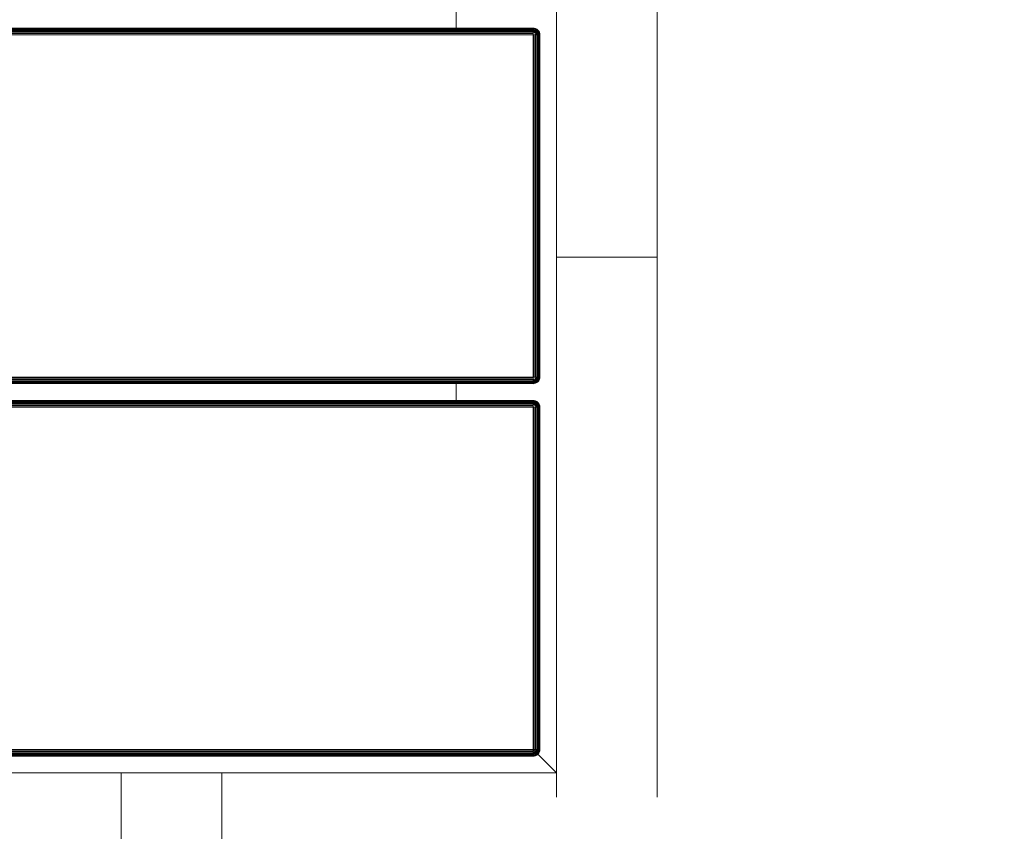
# Model space of a CAD drawing. Header units: millimetres. Extents: x -68595 to 26741, y -534 to 35396.
# Tile 161 of 172: x -18814 to -18520, y 24027 to 24270. Entities that reach past the tile are written whole.
import ezdxf

# ---------------------------------------------------------------- set-up
doc = ezdxf.new("R2010")
doc.units = ezdxf.units.MM
for name, color, linetype, lineweight, true_color in [('Furniture-1', 7, 'Continuous', 9, 0xaaaaaa), ('Kohvikutool-1', 7, 'Continuous', 9, 0xaaaaaa), ('Surface Pattern-1', 7, 'Continuous', 9, 0x232323)]:
    doc.layers.add(name, color=color, linetype=linetype, lineweight=lineweight, true_color=true_color)

# ---------------------------------------------------------------- blocks, each defined once
blk = doc.blocks.new('MA_Kohvikultool - Kohvikutool_DWG-V48-Sisehoov')
at = {"layer": 'Kohvikutool-1'}
for p, q in [((-165, 15), (-165, 465)), ((-159.97, 458), (-159.97, 22)), ((-159.86, 458), (-159.86, 22)), ((-159.67, 458), (-159.67, 22)), ((-159.41, 458), (-159.41, 22)), ((-159.09, 458), (-159.09, 22)), ((-158.74, 22), (-158.74, 458)), ((-158.36, 458), (-158.36, 22)), ((-158, 22), (-158, 458)), ((-55.75, 458), (-55.75, 22)), ((-55.39, 458), (-55.39, 22)), ((-55.01, 458), (-55.01, 22)), ((-54.66, 458), (-54.66, 22)), ((-54.34, 458), (-54.34, 22)), ((-54.08, 458), (-54.08, 22)), ((-53.89, 458), (-53.89, 22)), ((-53.78, 22), (-53.78, 458)), ((-48.72, 22), (-48.72, 458)), ((-48.61, 458), (-48.61, 22)), ((-48.42, 22), (-48.42, 458)), ((-48.16, 22), (-48.16, 458)), ((-47.84, 22), (-47.84, 458)), ((-47.49, 22), (-47.49, 458)), ((-47.11, 22), (-47.11, 458)), ((-46.75, 22), (-46.75, 458)), ((55.5, 458), (55.5, 22)), ((55.86, 458), (55.86, 22)), ((56.24, 458), (56.24, 22)), ((56.59, 458), (56.59, 22)), ((56.91, 458), (56.91, 22)), ((57.17, 458), (57.17, 22)), ((57.36, 458), (57.36, 22)), ((57.47, 22), (57.47, 458)), ((-165, 145), (-194.5, 145)), ((-194.5, 115), (-165, 115)), ((-54.08, 45), (-48.42, 45)), ((57.17, 45), (62.83, 45)), ((-158, 22), (-165, 15)), ((-165, 15), (-158, 22)), ((-160, 22), (-159.97, 21.64)), ((-159.97, 22), (-160, 22)), ((-160, 22), (-159.97, 21.64)), ((-159.93, 21.64), (-159.97, 22)), ((-159.86, 22), (-159.97, 22)), ((-159.93, 21.64), (-159.97, 21.64)), ((-159.97, 21.64), (-159.86, 21.26)), ((-159.97, 21.64), (-159.86, 21.26)), ((-159.83, 21.66), (-159.93, 21.64)), ((-159.93, 21.64), (-159.83, 21.28)), ((-159.83, 21.66), (-159.86, 22)), ((-159.67, 22), (-159.86, 22)), ((-159.83, 21.28), (-159.86, 21.26)), ((-159.86, 21.26), (-159.67, 20.91)), ((-159.86, 21.26), (-159.67, 20.91)), ((-159.65, 21.7), (-159.83, 21.66)), ((-159.73, 21.32), (-159.83, 21.66)), ((-159.73, 21.32), (-159.83, 21.28)), ((-159.83, 21.28), (-159.65, 20.92)), ((-159.56, 21.38), (-159.73, 21.32)), ((-159.56, 20.98), (-159.73, 21.32)), ((-159.65, 21.7), (-159.67, 22)), ((-159.41, 22), (-159.67, 22)), ((-159.65, 20.92), (-159.67, 20.91)), ((-159.67, 20.91), (-159.41, 20.59)), ((-159.67, 20.91), (-159.41, 20.59)), ((-159.39, 21.74), (-159.65, 21.7)), ((-159.56, 21.38), (-159.65, 21.7)), ((-159.56, 20.98), (-159.65, 20.92)), ((-159.65, 20.92), (-159.39, 20.61)), ((-159.31, 21.48), (-159.56, 21.38)), ((-159.4, 21.08), (-159.56, 21.38)), ((-159.4, 21.08), (-159.56, 20.98)), ((-159.31, 20.69), (-159.56, 20.98)), ((-159.39, 21.74), (-159.41, 22)), ((-159.09, 22), (-159.41, 22)), ((-159.39, 20.61), (-159.41, 20.59)), ((-159.41, 20.59), (-159.09, 20.33)), ((-159.41, 20.59), (-159.09, 20.33)), ((-159.18, 21.23), (-159.4, 21.08)), ((-159.18, 20.82), (-159.4, 21.08)), ((-159.08, 21.8), (-159.39, 21.74)), ((-159.31, 21.48), (-159.39, 21.74)), ((-159.31, 20.69), (-159.39, 20.61)), ((-159.39, 20.61), (-159.08, 20.35)), ((-159.02, 21.6), (-159.31, 21.48)), ((-159.18, 21.23), (-159.31, 21.48)), ((-159.18, 20.82), (-159.31, 20.69)), ((-159.02, 20.44), (-159.31, 20.69)), ((-158.92, 21.4), (-159.18, 21.23)), ((-159, 21), (-159.18, 21.23)), ((-159, 21), (-159.18, 20.82)), ((-158.92, 20.6), (-159.18, 20.82)), ((-159.08, 21.8), (-159.09, 22)), ((-158.74, 22), (-159.09, 22)), ((-158.74, 22), (-159.08, 21.8)), ((-158.72, 21.87), (-159.08, 21.8)), ((-159.02, 21.6), (-159.08, 21.8)), ((-158.72, 21.87), (-159.02, 21.6)), ((-158.68, 21.73), (-159.02, 21.6)), ((-158.92, 21.4), (-159.02, 21.6)), ((-158.92, 20.6), (-159.02, 20.44)), ((-158.77, 21.23), (-159, 21)), ((-158.77, 20.82), (-159, 21)), ((-158.68, 21.73), (-158.92, 21.4)), ((-158.62, 21.6), (-158.92, 21.4)), ((-158.77, 21.23), (-158.92, 21.4)), ((-158.77, 20.82), (-158.92, 20.6)), ((-158.62, 20.44), (-158.92, 20.6)), ((-158.62, 21.6), (-158.77, 21.23)), ((-158.52, 21.48), (-158.77, 21.23)), ((-158.6, 21.08), (-158.77, 21.23)), ((-158.6, 21.08), (-158.77, 20.82)), ((-158.52, 20.69), (-158.77, 20.82)), ((-158.36, 22), (-158.73, 21.93)), ((-158.52, 20.69), (-158.62, 20.44)), ((-158.52, 21.48), (-158.6, 21.08)), ((-158.4, 21.38), (-158.6, 21.08)), ((-158.4, 20.98), (-158.6, 21.08)), ((-158.4, 20.98), (-158.52, 20.69)), ((-158.26, 20.61), (-158.52, 20.69)), ((-158.4, 21.38), (-158.4, 20.98)), ((-158.27, 21.32), (-158.4, 20.98)), ((-158.2, 20.92), (-158.4, 20.98)), ((-158.36, 21.97), (-158, 22)), ((-158.3, 20.35), (-158.26, 20.61)), ((-158.2, 20.92), (-158.27, 21.32)), ((-158.26, 20.61), (-158.2, 20.92)), ((-158.26, 20.61), (-158, 20.59)), ((-158.2, 20.92), (-158.2, 21.3)), ((-158.2, 20.92), (-158, 20.91)), ((-158, 20.91), (-158.07, 21.27)), ((-55.75, 22), (-158, 22)), ((-158, 22), (-158, 21.64)), ((-55.75, 21.64), (-158, 21.64)), ((-158, 21.64), (-158, 21.26)), ((-55.75, 21.26), (-158, 21.26)), ((-158, 21.26), (-158, 20.91)), ((-55.75, 20.91), (-158, 20.91)), ((-158, 20.91), (-158, 20.59)), ((-55.75, 20.59), (-158, 20.59)), ((-158, 20.59), (-158, 20.33)), ((-55.75, 22), (-55.39, 22)), ((-55.72, 21.64), (-55.75, 22)), ((-55.68, 21.27), (-55.75, 21.64)), ((-55.75, 21.26), (-55.75, 20.91)), ((-55.75, 20.91), (-55.55, 20.92)), ((-55.75, 20.91), (-55.75, 20.59)), ((-55.75, 20.59), (-55.49, 20.61)), ((-55.75, 20.59), (-55.75, 20.33)), ((-55.68, 21.27), (-55.55, 20.92)), ((-55.62, 21.28), (-55.35, 20.98)), ((-55.55, 20.92), (-55.62, 21.28)), ((-55.35, 20.98), (-55.55, 20.92)), ((-55.55, 20.92), (-55.49, 20.61)), ((-55.23, 20.69), (-55.49, 20.61)), ((-55.49, 20.61), (-55.45, 20.35)), ((-55.48, 21.32), (-55.15, 21.08)), ((-55.48, 21.32), (-55.35, 20.98)), ((-55.39, 22), (-55.01, 22)), ((-55.35, 21.38), (-54.98, 21.23)), ((-55.35, 21.38), (-55.15, 21.08)), ((-55.15, 21.08), (-55.35, 20.98)), ((-55.35, 20.98), (-55.23, 20.69)), ((-55.23, 21.48), (-54.83, 21.4)), ((-55.23, 21.48), (-54.98, 21.23)), ((-54.98, 20.82), (-55.23, 20.69)), ((-55.23, 20.69), (-55.13, 20.44)), ((-54.98, 21.23), (-55.15, 21.08)), ((-55.15, 21.08), (-54.98, 20.82)), ((-55.13, 21.6), (-54.73, 21.6)), ((-55.13, 21.6), (-54.83, 21.4)), ((-54.83, 20.6), (-55.13, 20.44)), ((-54.67, 21.8), (-55.07, 21.73)), ((-55.07, 21.73), (-54.73, 21.6)), ((-55.01, 22), (-54.66, 22)), ((-55.01, 22), (-54.67, 21.8)), ((-54.83, 21.4), (-54.98, 21.23)), ((-54.98, 21.23), (-54.75, 21)), ((-54.75, 21), (-54.98, 20.82)), ((-54.98, 20.82), (-54.83, 20.6)), ((-54.73, 21.6), (-54.83, 21.4)), ((-54.83, 21.4), (-54.57, 21.23)), ((-54.57, 20.82), (-54.83, 20.6)), ((-54.83, 20.6), (-54.73, 20.44)), ((-54.57, 21.23), (-54.75, 21)), ((-54.75, 21), (-54.57, 20.82)), ((-54.67, 21.8), (-54.73, 21.6)), ((-54.73, 21.6), (-54.44, 21.48)), ((-54.44, 20.69), (-54.73, 20.44)), ((-54.66, 22), (-54.67, 21.8)), ((-54.36, 21.74), (-54.67, 21.8)), ((-54.67, 20.35), (-54.36, 20.61)), ((-54.66, 22), (-54.34, 22)), ((-54.66, 20.33), (-54.34, 20.59)), ((-54.34, 20.59), (-54.66, 20.33)), ((-54.44, 21.48), (-54.57, 21.23)), ((-54.57, 21.23), (-54.35, 21.08)), ((-54.35, 21.08), (-54.57, 20.82)), ((-54.57, 20.82), (-54.44, 20.69)), ((-54.36, 21.74), (-54.44, 21.48)), ((-54.44, 21.48), (-54.19, 21.38)), ((-54.19, 20.98), (-54.44, 20.69)), ((-54.44, 20.69), (-54.36, 20.61)), ((-54.34, 22), (-54.36, 21.74)), ((-54.1, 21.7), (-54.36, 21.74)), ((-54.36, 20.61), (-54.1, 20.92)), ((-54.34, 20.59), (-54.36, 20.61)), ((-54.19, 21.38), (-54.35, 21.08)), ((-54.35, 21.08), (-54.19, 20.98)), ((-54.34, 22), (-54.08, 22)), ((-54.34, 20.59), (-54.08, 20.91)), ((-54.08, 20.91), (-54.34, 20.59)), ((-54.1, 21.7), (-54.19, 21.38)), ((-54.19, 21.38), (-54.02, 21.32)), ((-54.02, 21.32), (-54.19, 20.98)), ((-54.19, 20.98), (-54.1, 20.92)), ((-54.08, 22), (-54.1, 21.7)), ((-53.92, 21.66), (-54.1, 21.7)), ((-54.1, 20.92), (-53.92, 21.28)), ((-54.08, 20.91), (-54.1, 20.92)), ((-54.08, 22), (-53.89, 22)), ((-54.08, 20.91), (-53.89, 21.26)), ((-53.89, 21.26), (-54.08, 20.91)), ((-53.92, 21.66), (-54.02, 21.32)), ((-54.02, 21.32), (-53.92, 21.28)), ((-53.89, 22), (-53.92, 21.66)), ((-53.82, 21.64), (-53.92, 21.66)), ((-53.92, 21.28), (-53.82, 21.64)), ((-53.89, 21.26), (-53.92, 21.28)), ((-53.89, 22), (-53.78, 22)), ((-53.89, 21.26), (-53.78, 21.64)), ((-53.78, 21.64), (-53.89, 21.26)), ((-53.78, 22), (-53.82, 21.64)), ((-53.78, 21.64), (-53.82, 21.64)), ((-53.78, 22), (-53.75, 22)), ((-53.78, 21.64), (-53.75, 22)), ((-53.75, 22), (-53.78, 21.64)), ((-48.75, 22), (-48.72, 21.64)), ((-48.72, 22), (-48.75, 22)), ((-48.75, 22), (-48.72, 21.64)), ((-48.68, 21.64), (-48.72, 22)), ((-48.61, 22), (-48.72, 22)), ((-48.68, 21.64), (-48.72, 21.64)), ((-48.72, 21.64), (-48.61, 21.26)), ((-48.72, 21.64), (-48.61, 21.26)), ((-48.58, 21.66), (-48.68, 21.64)), ((-48.68, 21.64), (-48.58, 21.28)), ((-48.58, 21.66), (-48.61, 22)), ((-48.42, 22), (-48.61, 22)), ((-48.58, 21.28), (-48.61, 21.26)), ((-48.61, 21.26), (-48.42, 20.91)), ((-48.61, 21.26), (-48.42, 20.91)), ((-48.4, 21.7), (-48.58, 21.66)), ((-48.48, 21.32), (-48.58, 21.66)), ((-48.48, 21.32), (-48.58, 21.28)), ((-48.58, 21.28), (-48.4, 20.92)), ((-48.31, 21.38), (-48.48, 21.32)), ((-48.31, 20.98), (-48.48, 21.32)), ((-48.4, 21.7), (-48.42, 22)), ((-48.16, 22), (-48.42, 22)), ((-48.4, 20.92), (-48.42, 20.91)), ((-48.42, 20.91), (-48.16, 20.59)), ((-48.42, 20.91), (-48.16, 20.59)), ((-48.14, 21.74), (-48.4, 21.7)), ((-48.31, 21.38), (-48.4, 21.7)), ((-48.31, 20.98), (-48.4, 20.92)), ((-48.4, 20.92), (-48.14, 20.61)), ((-48.06, 21.48), (-48.31, 21.38)), ((-48.15, 21.08), (-48.31, 21.38)), ((-48.15, 21.08), (-48.31, 20.98)), ((-48.06, 20.69), (-48.31, 20.98)), ((-48.14, 21.74), (-48.16, 22)), ((-47.84, 22), (-48.16, 22)), ((-48.14, 20.61), (-48.16, 20.59)), ((-48.16, 20.59), (-47.84, 20.33)), ((-48.16, 20.59), (-47.84, 20.33)), ((-47.93, 21.23), (-48.15, 21.08)), ((-47.93, 20.82), (-48.15, 21.08)), ((-47.83, 21.8), (-48.14, 21.74)), ((-48.06, 21.48), (-48.14, 21.74)), ((-48.06, 20.69), (-48.14, 20.61)), ((-48.14, 20.61), (-47.83, 20.35)), ((-47.77, 21.6), (-48.06, 21.48)), ((-47.93, 21.23), (-48.06, 21.48)), ((-47.93, 20.82), (-48.06, 20.69)), ((-47.77, 20.44), (-48.06, 20.69)), ((-47.67, 21.4), (-47.93, 21.23)), ((-47.75, 21), (-47.93, 21.23)), ((-47.75, 21), (-47.93, 20.82)), ((-47.67, 20.6), (-47.93, 20.82)), ((-47.83, 21.8), (-47.84, 22)), ((-47.49, 22), (-47.84, 22)), ((-47.49, 22), (-47.83, 21.8)), ((-47.47, 21.87), (-47.83, 21.8)), ((-47.77, 21.6), (-47.83, 21.8)), ((-47.47, 21.87), (-47.77, 21.6)), ((-47.43, 21.73), (-47.77, 21.6)), ((-47.67, 21.4), (-47.77, 21.6)), ((-47.67, 20.6), (-47.77, 20.44)), ((-47.52, 21.23), (-47.75, 21)), ((-47.52, 20.82), (-47.75, 21)), ((-47.43, 21.73), (-47.67, 21.4)), ((-47.37, 21.6), (-47.67, 21.4)), ((-47.52, 21.23), (-47.67, 21.4)), ((-47.52, 20.82), (-47.67, 20.6)), ((-47.37, 20.44), (-47.67, 20.6)), ((-47.37, 21.6), (-47.52, 21.23)), ((-47.27, 21.48), (-47.52, 21.23)), ((-47.35, 21.08), (-47.52, 21.23)), ((-47.35, 21.08), (-47.52, 20.82)), ((-47.27, 20.69), (-47.52, 20.82)), ((-47.11, 22), (-47.48, 21.93)), ((-47.27, 20.69), (-47.37, 20.44)), ((-47.27, 21.48), (-47.35, 21.08)), ((-47.15, 21.38), (-47.35, 21.08)), ((-47.15, 20.98), (-47.35, 21.08)), ((-47.15, 20.98), (-47.27, 20.69)), ((-47.01, 20.61), (-47.27, 20.69)), ((-47.15, 21.38), (-47.15, 20.98)), ((-47.02, 21.32), (-47.15, 20.98)), ((-46.95, 20.92), (-47.15, 20.98)), ((-47.11, 21.97), (-46.75, 22)), ((-47.05, 20.35), (-47.01, 20.61)), ((-46.95, 20.92), (-47.02, 21.32)), ((-47.01, 20.61), (-46.95, 20.92)), ((-47.01, 20.61), (-46.75, 20.59)), ((-46.95, 20.92), (-46.95, 21.3)), ((-46.95, 20.92), (-46.75, 20.91)), ((-46.75, 20.91), (-46.82, 21.27)), ((55.5, 22), (-46.75, 22)), ((-46.75, 21.64), (-46.75, 22)), ((-46.75, 21.64), (55.5, 21.64)), ((-46.75, 21.64), (-46.75, 21.26)), ((55.5, 21.26), (-46.75, 21.26)), ((-46.75, 20.91), (-46.75, 21.26)), ((-46.75, 20.91), (55.5, 20.91)), ((-46.75, 20.91), (-46.75, 20.59)), ((-46.75, 20.59), (55.5, 20.59)), ((-46.75, 20.59), (-46.75, 20.33)), ((55.5, 22), (55.86, 22)), ((55.53, 21.64), (55.5, 22)), ((55.57, 21.27), (55.5, 21.64)), ((55.5, 21.26), (55.5, 20.91)), ((55.5, 20.91), (55.7, 20.92)), ((55.5, 20.91), (55.5, 20.59)), ((55.5, 20.59), (55.76, 20.61)), ((55.5, 20.59), (55.5, 20.33)), ((55.57, 21.27), (55.7, 20.92)), ((55.63, 21.28), (55.9, 20.98)), ((55.7, 20.92), (55.63, 21.28)), ((55.9, 20.98), (55.7, 20.92)), ((55.7, 20.92), (55.76, 20.61)), ((56.02, 20.69), (55.76, 20.61)), ((55.76, 20.61), (55.8, 20.35)), ((55.77, 21.32), (56.1, 21.08)), ((55.77, 21.32), (55.9, 20.98)), ((55.86, 22), (56.24, 22)), ((55.9, 21.38), (56.27, 21.23)), ((55.9, 21.38), (56.1, 21.08)), ((56.1, 21.08), (55.9, 20.98)), ((55.9, 20.98), (56.02, 20.69)), ((56.02, 21.48), (56.42, 21.4)), ((56.02, 21.48), (56.27, 21.23)), ((56.27, 20.82), (56.02, 20.69)), ((56.02, 20.69), (56.12, 20.44)), ((56.27, 21.23), (56.1, 21.08)), ((56.1, 21.08), (56.27, 20.82)), ((56.12, 21.6), (56.52, 21.6)), ((56.12, 21.6), (56.42, 21.4)), ((56.42, 20.6), (56.12, 20.44)), ((56.58, 21.8), (56.18, 21.73)), ((56.18, 21.73), (56.52, 21.6)), ((56.24, 22), (56.59, 22)), ((56.24, 22), (56.58, 21.8)), ((56.42, 21.4), (56.27, 21.23)), ((56.27, 21.23), (56.5, 21)), ((56.5, 21), (56.27, 20.82)), ((56.27, 20.82), (56.42, 20.6)), ((56.52, 21.6), (56.42, 21.4)), ((56.42, 21.4), (56.68, 21.23)), ((56.68, 20.82), (56.42, 20.6)), ((56.42, 20.6), (56.52, 20.44)), ((56.68, 21.23), (56.5, 21)), ((56.5, 21), (56.68, 20.82)), ((56.58, 21.8), (56.52, 21.6)), ((56.52, 21.6), (56.81, 21.48)), ((56.81, 20.69), (56.52, 20.44)), ((56.59, 22), (56.58, 21.8)), ((56.89, 21.74), (56.58, 21.8)), ((56.58, 20.35), (56.89, 20.61)), ((56.59, 22), (56.91, 22)), ((56.59, 20.33), (56.91, 20.59)), ((56.91, 20.59), (56.59, 20.33)), ((56.81, 21.48), (56.68, 21.23)), ((56.68, 21.23), (56.9, 21.08)), ((56.9, 21.08), (56.68, 20.82)), ((56.68, 20.82), (56.81, 20.69)), ((56.89, 21.74), (56.81, 21.48)), ((56.81, 21.48), (57.06, 21.38)), ((57.06, 20.98), (56.81, 20.69)), ((56.81, 20.69), (56.89, 20.61)), ((56.91, 22), (56.89, 21.74)), ((57.15, 21.7), (56.89, 21.74)), ((56.89, 20.61), (57.15, 20.92)), ((56.91, 20.59), (56.89, 20.61)), ((57.06, 21.38), (56.9, 21.08)), ((56.9, 21.08), (57.06, 20.98)), ((56.91, 22), (57.17, 22)), ((56.91, 20.59), (57.17, 20.91)), ((57.17, 20.91), (56.91, 20.59)), ((57.15, 21.7), (57.06, 21.38)), ((57.06, 21.38), (57.23, 21.32)), ((57.23, 21.32), (57.06, 20.98)), ((57.06, 20.98), (57.15, 20.92)), ((57.17, 22), (57.15, 21.7)), ((57.33, 21.66), (57.15, 21.7)), ((57.15, 20.92), (57.33, 21.28)), ((57.17, 20.91), (57.15, 20.92)), ((57.17, 22), (57.36, 22)), ((57.17, 20.91), (57.36, 21.26)), ((57.36, 21.26), (57.17, 20.91)), ((57.33, 21.66), (57.23, 21.32)), ((57.23, 21.32), (57.33, 21.28)), ((57.36, 22), (57.33, 21.66)), ((57.43, 21.64), (57.33, 21.66)), ((57.33, 21.28), (57.43, 21.64)), ((57.36, 21.26), (57.33, 21.28)), ((57.36, 22), (57.47, 22)), ((57.36, 21.26), (57.47, 21.64)), ((57.47, 21.64), (57.36, 21.26)), ((57.47, 22), (57.43, 21.64)), ((57.47, 21.64), (57.43, 21.64)), ((57.47, 22), (57.5, 22)), ((57.47, 21.64), (57.5, 22)), ((57.5, 22), (57.47, 21.64)), ((-159.08, 20.35), (-159.09, 20.33)), ((-159.09, 20.33), (-158.74, 20.14)), ((-159.09, 20.33), (-158.74, 20.14)), ((-159.02, 20.44), (-159.08, 20.35)), ((-159.08, 20.35), (-158.72, 20.17)), ((-158.68, 20.27), (-159.02, 20.44)), ((-158.72, 20.17), (-158.74, 20.14)), ((-158.74, 20.14), (-158.36, 20.03)), ((-158.74, 20.14), (-158.36, 20.03)), ((-158.68, 20.27), (-158.72, 20.17)), ((-158.72, 20.17), (-158.36, 20.07)), ((-158.62, 20.44), (-158.68, 20.27)), ((-158.34, 20.17), (-158.68, 20.27)), ((-158.3, 20.35), (-158.62, 20.44)), ((-158.36, 20.07), (-158.34, 20.17)), ((-158.36, 20.07), (-158, 20.03)), ((-158.36, 20.07), (-158.36, 20.03)), ((-158.36, 20.03), (-158, 20)), ((-158.36, 20.03), (-158, 20)), ((-158.34, 20.17), (-158.3, 20.35)), ((-158.34, 20.17), (-158, 20.14)), ((-158.3, 20.35), (-158, 20.33)), ((-55.75, 20.33), (-158, 20.33)), ((-158, 20.33), (-158, 20.14)), ((-158, 20.14), (-55.75, 20.14)), ((-158, 20.14), (-158, 20.03)), ((-158, 20.03), (-158, 20)), ((-55.75, 20.03), (-158, 20.03)), ((-55.75, 20.33), (-55.45, 20.35)), ((-55.75, 20.33), (-55.75, 20.14)), ((-55.75, 20.14), (-55.41, 20.17)), ((-55.75, 20.14), (-55.75, 20.03)), ((-55.39, 20.07), (-55.75, 20.03)), ((-55.75, 20.03), (-55.75, 20)), ((-55.75, 20), (-55.39, 20.03)), ((-55.39, 20.03), (-55.75, 20)), ((-55.13, 20.44), (-55.45, 20.35)), ((-55.45, 20.35), (-55.41, 20.17)), ((-55.07, 20.27), (-55.41, 20.17)), ((-55.41, 20.17), (-55.39, 20.07)), ((-55.39, 20.07), (-55.03, 20.17)), ((-55.39, 20.03), (-55.01, 20.14)), ((-55.01, 20.14), (-55.39, 20.03)), ((-55.39, 20.03), (-55.39, 20.07)), ((-55.13, 20.44), (-55.07, 20.27)), ((-54.73, 20.44), (-55.07, 20.27)), ((-55.07, 20.27), (-55.03, 20.17)), ((-55.03, 20.17), (-54.67, 20.35)), ((-55.01, 20.14), (-55.03, 20.17)), ((-55.01, 20.14), (-54.66, 20.33)), ((-54.66, 20.33), (-55.01, 20.14)), ((-54.73, 20.44), (-54.67, 20.35)), ((-54.66, 20.33), (-54.67, 20.35)), ((-47.83, 20.35), (-47.84, 20.33)), ((-47.84, 20.33), (-47.49, 20.14)), ((-47.84, 20.33), (-47.49, 20.14)), ((-47.77, 20.44), (-47.83, 20.35)), ((-47.83, 20.35), (-47.47, 20.17)), ((-47.43, 20.27), (-47.77, 20.44)), ((-47.47, 20.17), (-47.49, 20.14)), ((-47.49, 20.14), (-47.11, 20.03)), ((-47.49, 20.14), (-47.11, 20.03)), ((-47.43, 20.27), (-47.47, 20.17)), ((-47.47, 20.17), (-47.11, 20.07)), ((-47.37, 20.44), (-47.43, 20.27)), ((-47.09, 20.17), (-47.43, 20.27)), ((-47.05, 20.35), (-47.37, 20.44)), ((-47.11, 20.07), (-47.09, 20.17)), ((-47.11, 20.07), (-47.11, 20.03)), ((-47.11, 20.07), (-46.75, 20.03)), ((-47.11, 20.03), (-46.75, 20)), ((-47.11, 20.03), (-46.75, 20)), ((-47.09, 20.17), (-47.05, 20.35)), ((-46.75, 20.14), (-47.09, 20.17)), ((-46.75, 20.33), (-47.05, 20.35)), ((-46.75, 20.33), (55.5, 20.33)), ((-46.75, 20.33), (-46.75, 20.14)), ((-46.75, 20.14), (55.5, 20.14)), ((-46.75, 20.14), (-46.75, 20.03)), ((-46.75, 20.03), (55.5, 20.03)), ((-46.75, 20.03), (-46.75, 20)), ((55.5, 20.33), (55.8, 20.35)), ((55.5, 20.33), (55.5, 20.14)), ((55.5, 20.14), (55.84, 20.17)), ((55.5, 20.14), (55.5, 20.03)), ((55.86, 20.07), (55.5, 20.03)), ((55.5, 20.03), (55.5, 20)), ((55.5, 20), (55.86, 20.03)), ((55.86, 20.03), (55.5, 20)), ((56.12, 20.44), (55.8, 20.35)), ((55.8, 20.35), (55.84, 20.17)), ((56.18, 20.27), (55.84, 20.17)), ((55.84, 20.17), (55.86, 20.07)), ((55.86, 20.07), (56.22, 20.17)), ((55.86, 20.03), (56.24, 20.14)), ((56.24, 20.14), (55.86, 20.03)), ((55.86, 20.03), (55.86, 20.07)), ((56.12, 20.44), (56.18, 20.27)), ((56.52, 20.44), (56.18, 20.27)), ((56.18, 20.27), (56.22, 20.17)), ((56.22, 20.17), (56.58, 20.35)), ((56.24, 20.14), (56.22, 20.17)), ((56.24, 20.14), (56.59, 20.33)), ((56.59, 20.33), (56.24, 20.14)), ((56.52, 20.44), (56.58, 20.35)), ((56.59, 20.33), (56.58, 20.35)), ((-165, 15), (-172.29, 15)), ((-35.34, 15), (-165, 15)), ((-10.89, 15), (-35.34, 15)), ((130.89, 15), (-10.89, 15)), ((-10.89, 15), (-10.89, -15)), ((-10.89, -15), (-10.89, 15)), ((-10.89, -15), (-172.29, -15)), ((-10.89, -15), (130.89, -15))]:
    blk.add_line(p, q, dxfattribs=at)
blk = doc.blocks.new('MA_Kohvikultool - MA_Kohvikultool-V49-Sisehoov')
blk.add_blockref('MA_Kohvikultool - Kohvikutool_DWG-V48-Sisehoov', (111.57, -216.07))

msp = doc.modelspace()

# ---------------------------------------------------------------- hatches: boundary and pattern name
at = {"layer": 'Surface Pattern-1'}
h = msp.add_hatch(dxfattribs=at)
h.set_pattern_fill('FP_9', color=256, style=0, pattern_type=2)
h.set_pattern_definition([(270, (-67594.6, -13241.8), (600, 4e-14), []), (0, (-67594.6, -13241.8), (0, 600), [])])
h.paths.add_polyline_path([(-19604.58, 23538.17), (-19604.58, 23538.35), (-13604.21, 23538.38), (-13604.58, 29398.17), (-17969.82, 29398.17), (-18135.44, 27604.56), (-20778.28, 25653.71), (-21407.56, 23538.35), (-19718.9, 23538.17)])
h.paths.add_polyline_path([(-17281.13, 23749.53), (-17594.09, 24072.89), (-17463.74, 24199.33), (-17459.68, 24196.11), (-17447.7, 24206.16), (-17446.93, 24205.72), (-17382.26, 24139.05), (-17344.66, 24176.5), (-17414.46, 24247.13), (-17419.03, 24242.7), (-17439.92, 24264.23), (-17106.44, 24587.7), (-17085.55, 24566.17), (-17090.79, 24561.09), (-16777.47, 24238.09), (-16772.24, 24243.16), (-16751.95, 24221.04), (-17084.83, 23898.16), (-17105.72, 23919.69), (-17100.48, 23924.77), (-17170.11, 23996.55), (-17208.19, 23959.6), (-17142.98, 23890.93), (-17143.53, 23890.17), (-17153.66, 23879.65), (-17150.78, 23875.97), (-17280.69, 23749.97)])
h.paths.add_polyline_path([(-19101.52, 23793.07), (-19103.52, 23793.07), (-19103.52, 23975.17), (-19098.37, 23975.17), (-19097.25, 23991.43), (-19096.52, 23991.69), (-19003.52, 23991.69), (-19003.52, 24044.75), (-19103.52, 24044.75), (-19103.52, 24037.45), (-19133.52, 24037.45), (-19133.52, 24502.04), (-19103.52, 24502.04), (-19103.52, 24494.75), (-18653.52, 24494.75), (-18653.52, 24502.04), (-18623.52, 24502.04), (-18623.52, 24037.45), (-18653.52, 24037.45), (-18653.52, 24044.75), (-18753.52, 24044.75), (-18753.52, 23991.69), (-18658.84, 23990.71), (-18658.66, 23990.38), (-18658.66, 23975.17), (-18653.52, 23975.17), (-18653.52, 23793.07), (-19075.52, 23793.07)])
h.paths.add_polyline_path([(-17274.42, 23797.84), (-17253.25, 23818.38), (-17524.79, 24098.32), (-17545.62, 24077.43), (-17274.87, 23798.3)])
h.paths.add_polyline_path([(-15810.28, 23826.17), (-16680.28, 23826.17), (-16680.28, 24726.17), (-15780.28, 24726.17), (-15780.28, 23826.17), (-15790.52, 23826.17)])
h.paths.add_polyline_path([(-19064.17, 23831.52), (-18683.52, 23831.52), (-18683.52, 23861.02), (-19073.52, 23861.02), (-19073.52, 23831.52)])
h.paths.add_polyline_path([(-15810.28, 23856.17), (-15810.28, 23926.79), (-16215.28, 23926.79), (-16215.28, 23856.17)])
h.paths.add_polyline_path([(-16650.28, 23856.17), (-16245.28, 23856.17), (-16245.28, 23926.79), (-16650.28, 23926.79), (-16650.28, 23860.17)])
h.paths.add_polyline_path([(-15153.37, 23862.31), (-15282.14, 23991.07), (-15278.91, 23995.12), (-15289.21, 24007.01), (-15288.79, 24007.79), (-15223.11, 24073.47), (-15260.63, 24110.99), (-15331.34, 24040.28), (-15326.18, 24035.12), (-15347.39, 24013.9), (-15675.91, 24342.42), (-15654.7, 24363.63), (-15649.54, 24358.47), (-15331.34, 24676.67), (-15336.5, 24681.83), (-15315.28, 24703.04), (-14986.77, 24374.53), (-15007.98, 24353.32), (-15013.14, 24358.47), (-15083.85, 24287.76), (-15046.33, 24250.24), (-14978.62, 24316.48), (-14977.86, 24315.92), (-14967.17, 24306.05), (-14963.54, 24308.87), (-14835.18, 24180.51), (-15150.15, 23865.54)])
h.paths.add_polyline_path([(-15159.35, 23910.71), (-14883.58, 24186.48), (-14904.44, 24207.34), (-15180.21, 23931.57), (-15163.95, 23915.31)])
h.paths.add_polyline_path([(-17229.08, 23981.14), (-17190.99, 24018.08), (-17323.28, 24154.46), (-17361.37, 24117.52), (-17230.36, 23982.46)])
h.paths.add_polyline_path([(-18787.17, 23991.69), (-18783.52, 23991.69), (-18783.52, 24044.75), (-18973.52, 24044.75), (-18973.25, 23991.69), (-18845.93, 23991.69)])
h.paths.add_polyline_path([(-16650.28, 24021.79), (-16245.28, 24021.79), (-16245.28, 24027.42), (-16650.28, 24027.42)])
h.paths.add_polyline_path([(-15810.28, 24021.79), (-15810.28, 24027.42), (-16215.28, 24027.42), (-16215.28, 24021.79)])
h.paths.add_polyline_path([(-17041.51, 24023.76), (-17037.92, 24027.24), (-17309.47, 24307.18), (-17313.05, 24303.7), (-17049.57, 24032.07)])
h.paths.add_polyline_path([(-15201.9, 24094.68), (-15067.55, 24229.03), (-15105.07, 24266.55), (-15239.42, 24132.2), (-15203.08, 24095.86)])
h.paths.add_polyline_path([(-16961.66, 24101.22), (-16958.07, 24104.7), (-17229.61, 24384.64), (-17233.2, 24381.16), (-16973.88, 24113.82)])
h.paths.add_polyline_path([(-16008.76, 24122.42), (-15810.28, 24122.42), (-15810.28, 24128.04), (-16215.28, 24128.04), (-16215.28, 24122.42), (-16117.88, 24122.42)])
h.paths.add_polyline_path([(-16445.25, 24122.42), (-16245.28, 24122.42), (-16245.28, 24128.04), (-16650.28, 24128.04), (-16650.28, 24122.42)])
h.paths.add_polyline_path([(-15388.79, 24140.15), (-15113.02, 24415.93), (-15116.56, 24419.46), (-15392.33, 24143.69)])
h.paths.add_polyline_path([(-18845.93, 24156), (-18683.52, 24156), (-18683.52, 24161), (-19073.52, 24161), (-19073.52, 24156), (-19064.17, 24156)])
h.paths.add_polyline_path([(-16881.8, 24178.68), (-16878.22, 24182.16), (-17149.76, 24462.1), (-17153.35, 24458.62), (-16940.06, 24238.73)])
h.paths.add_polyline_path([(-15467.46, 24218.82), (-15191.69, 24494.59), (-15195.22, 24498.13), (-15470.99, 24222.36)])
h.paths.add_polyline_path([(-16445.25, 24223.04), (-16245.28, 24223.04), (-16245.28, 24228.67), (-16650.28, 24228.67), (-16650.28, 24223.04)])
h.paths.add_polyline_path([(-16215.28, 24223.04), (-15810.28, 24223.04), (-15810.28, 24228.67), (-16215.28, 24228.67)])
h.paths.add_polyline_path([(-18845.93, 24267.25), (-18683.52, 24267.25), (-18683.52, 24272.25), (-19073.52, 24272.25), (-19073.52, 24267.25), (-19064.17, 24267.25)])
h.paths.add_polyline_path([(-15546.12, 24297.49), (-15270.35, 24573.26), (-15273.89, 24576.79), (-15549.66, 24301.02)])
h.paths.add_polyline_path([(-16008.76, 24323.67), (-15810.28, 24323.67), (-15810.28, 24329.29), (-16215.28, 24329.29), (-16215.28, 24323.67), (-16117.88, 24323.67)])
h.paths.add_polyline_path([(-16650.28, 24323.67), (-16245.28, 24323.67), (-16245.28, 24329.29), (-16650.28, 24329.29)])
h.paths.add_polyline_path([(-18683.52, 24378.5), (-18683.52, 24383.5), (-19073.52, 24383.5), (-19073.52, 24378.5), (-18736.81, 24378.5)])
h.paths.add_polyline_path([(-16650.28, 24424.29), (-16245.28, 24424.29), (-16245.28, 24429.92), (-16650.28, 24429.92)])
h.paths.add_polyline_path([(-15810.28, 24424.29), (-15810.28, 24429.92), (-16215.28, 24429.92), (-16215.28, 24424.29), (-16008.76, 24424.29)])
h.paths.add_polyline_path([(-16215.28, 24524.92), (-15810.28, 24524.92), (-15810.28, 24530.54), (-16215.28, 24530.54)])
h.paths.add_polyline_path([(-16650.28, 24524.92), (-16245.28, 24524.92), (-16245.28, 24530.54), (-16650.28, 24530.54)])
h.paths.add_polyline_path([(-19378.65, 24623.32), (-19380.65, 24623.32), (-19380.65, 25523.32), (-18480.65, 25523.32), (-18480.65, 24623.32), (-19350.65, 24623.32)])
h.paths.add_polyline_path([(-16215.28, 24625.54), (-15810.28, 24625.54), (-15810.28, 24631.17), (-16215.28, 24631.17)])
h.paths.add_polyline_path([(-16445.25, 24625.54), (-16245.28, 24625.54), (-16245.28, 24631.17), (-16650.28, 24631.17), (-16650.28, 24625.54)])
h.paths.add_polyline_path([(-18915.65, 24653.32), (-18510.65, 24653.32), (-18510.65, 24723.95), (-18915.65, 24723.95), (-18915.65, 24657.33)])
h.paths.add_polyline_path([(-18945.65, 24653.32), (-18945.65, 24723.95), (-19350.65, 24723.95), (-19350.65, 24653.32), (-19096.52, 24653.32)])
h.paths.add_polyline_path([(-18050.41, 24799.24), (-18398.45, 24799.24), (-18398.45, 24829.24), (-18391.16, 24829.24), (-18391.16, 25279.24), (-18398.45, 25279.24), (-18398.45, 25309.24), (-17933.86, 25309.24), (-17933.86, 25279.24), (-17941.16, 25279.24), (-17941.16, 25179.24), (-17888.1, 25179.24), (-17887.13, 25273.92), (-17886.79, 25274.1), (-17871.58, 25274.1), (-17871.58, 25279.24), (-17689.48, 25279.24), (-17689.48, 24829.24), (-17871.58, 24829.24), (-17871.58, 24834.38), (-17887.84, 24835.51), (-17888.1, 24836.24), (-17888.1, 24929.24), (-17941.16, 24929.24), (-17941.16, 24829.24), (-17933.86, 24829.24), (-17933.86, 24799.24), (-17972.95, 24799.24)])
h.paths.add_polyline_path([(-19900.64, 24805.92), (-19900.77, 24835.92), (-19893.48, 24836.6), (-19893.9, 24935.95), (-19946.96, 24935.66), (-19947.53, 24841.05), (-19947.87, 24840.86), (-19963.08, 24840.72), (-19963.06, 24835.66), (-20145.15, 24834.9), (-20147.05, 25284.89), (-19964.95, 25285.65), (-19964.93, 25280.51), (-19948.65, 25279.46), (-19948.43, 25278.72), (-19948.4, 25278.72), (-19948.01, 25185.72), (-19894.95, 25186.07), (-19895.37, 25285.95), (-19902.66, 25285.92), (-19902.79, 25315.92), (-19438.2, 25317.87), (-19438.08, 25287.87), (-19445.37, 25287.19), (-19443.48, 24837.84), (-19436.19, 24837.87), (-19436.06, 24807.87), (-19895.37, 24805.94)])
h.paths.add_polyline_path([(-18945.65, 24818.95), (-18945.65, 24824.57), (-19350.65, 24824.57), (-19350.65, 24818.95), (-19064.17, 24818.95)])
h.paths.add_polyline_path([(-18845.93, 24818.95), (-18510.65, 24818.95), (-18510.65, 24824.57), (-18915.65, 24824.57), (-18915.65, 24818.95)])
h.paths.add_polyline_path([(-18052.41, 24859.24), (-18052.41, 25249.24), (-18057.41, 25249.24), (-18057.41, 24859.24)])
h.paths.add_polyline_path([(-18163.66, 24859.24), (-18163.66, 25249.24), (-18168.66, 25249.24), (-18168.66, 24859.24)])
h.paths.add_polyline_path([(-17754.71, 24859.24), (-17727.93, 24859.24), (-17727.93, 25249.24), (-17757.43, 25249.24), (-17757.43, 24859.24)])
h.paths.add_polyline_path([(-18274.91, 24859.24), (-18274.91, 25249.24), (-18279.91, 25249.24), (-18279.91, 24859.24)])
h.paths.add_polyline_path([(-20106.83, 24865.05), (-20077.33, 24865.61), (-20079.07, 25255.17), (-20108.47, 25254.93), (-20106.83, 24865.61)])
h.paths.add_polyline_path([(-19782.35, 24866.42), (-19777.35, 24866.44), (-19779.09, 25256.44), (-19783.99, 25256.07), (-19782.36, 24867.72)])
h.paths.add_polyline_path([(-19671.1, 24866.89), (-19666.11, 24867.72), (-19667.84, 25256.9), (-19672.74, 25256.07), (-19671.11, 24867.72)])
h.paths.add_polyline_path([(-19559.86, 24867.35), (-19554.86, 24867.72), (-19556.59, 25257.37), (-19561.49, 25257.35), (-19559.86, 24867.72)])
h.paths.add_polyline_path([(-18915.65, 24919.57), (-18510.65, 24919.57), (-18510.65, 24925.2), (-18915.65, 24925.2)])
h.paths.add_polyline_path([(-19350.65, 24919.57), (-18945.65, 24919.57), (-18945.65, 24925.2), (-19350.65, 24925.2)])
h.paths.add_polyline_path([(-17910.26, 24959.24), (-17888.1, 24959.5), (-17888.1, 25149.24), (-17941.16, 25149.24), (-17941.16, 24959.24), (-17911.66, 24959.24)])
h.paths.add_polyline_path([(-19947.08, 24965.73), (-19894.02, 24966.08), (-19895.37, 25155.95), (-19947.88, 25155.66), (-19947.08, 24965.83)])
h.paths.add_polyline_path([(-18510.65, 25020.2), (-18510.65, 25025.82), (-18915.65, 25025.82), (-18915.65, 25020.2), (-18518.56, 25020.2)])
h.paths.add_polyline_path([(-19282.41, 25020.2), (-18945.65, 25020.2), (-18945.65, 25025.82), (-19350.65, 25025.82), (-19350.65, 25020.2)])
h.paths.add_polyline_path([(-19282.41, 25120.82), (-18945.65, 25120.82), (-18945.65, 25126.45), (-19350.65, 25126.45), (-19350.65, 25120.82)])
h.paths.add_polyline_path([(-18845.93, 25120.82), (-18510.65, 25120.82), (-18510.65, 25126.45), (-18915.65, 25126.45), (-18915.65, 25120.82)])
h.paths.add_polyline_path([(-19312.42, 25221.45), (-18945.65, 25221.45), (-18945.65, 25227.07), (-19350.65, 25227.07), (-19350.65, 25221.45)])
h.paths.add_polyline_path([(-18845.93, 25221.45), (-18510.65, 25221.45), (-18510.65, 25227.07), (-18915.65, 25227.07), (-18915.65, 25221.45)])
h.paths.add_polyline_path([(-18845.93, 25322.07), (-18510.65, 25322.07), (-18510.65, 25327.7), (-18915.65, 25327.7), (-18915.65, 25322.07)])
h.paths.add_polyline_path([(-19282.41, 25322.07), (-18945.65, 25322.07), (-18945.65, 25327.7), (-19350.65, 25327.7), (-19350.65, 25322.07)])
h.paths.add_polyline_path([(-18627.68, 25422.7), (-18510.65, 25422.7), (-18510.65, 25428.32), (-18915.65, 25428.32), (-18915.65, 25422.7), (-18845.93, 25422.7)])
h.paths.add_polyline_path([(-18945.65, 25422.7), (-18945.65, 25428.32), (-19350.65, 25428.32), (-19350.65, 25422.7), (-19064.17, 25422.7)])
h.paths.add_polyline_path([(-18675.65, 25614.31), (-18705.65, 25614.31), (-18705.65, 25621.6), (-19155.65, 25621.6), (-19155.65, 25614.31), (-19185.65, 25614.31), (-19185.65, 26078.9), (-19155.65, 26078.9), (-19155.65, 26071.6), (-19055.65, 26071.6), (-19055.65, 26124.66), (-19150.33, 26125.63), (-19150.51, 26125.97), (-19150.51, 26141.18), (-19155.65, 26141.18), (-19155.65, 26323.28), (-18705.65, 26323.28), (-18705.65, 26141.18), (-18710.79, 26141.18), (-18711.92, 26124.91), (-18712.65, 26124.66), (-18805.65, 26124.66), (-18805.65, 26071.6), (-18705.65, 26071.6), (-18705.65, 26078.9), (-18675.65, 26078.9), (-18675.65, 25621.6)])
h.paths.add_polyline_path([(-18845.93, 25732.85), (-18735.65, 25732.85), (-18736.81, 25737.85), (-19125.65, 25737.85), (-19125.65, 25732.85), (-19064.17, 25732.85)])
h.paths.add_polyline_path([(-18735.65, 25844.1), (-18736.81, 25849.1), (-19125.65, 25849.1), (-19125.65, 25844.1), (-18736.81, 25844.1)])
h.paths.add_polyline_path([(-19125.65, 25955.35), (-18735.65, 25955.35), (-18735.65, 25960.35), (-19125.65, 25960.35)])
h.paths.add_polyline_path([(-18983.53, 26071.6), (-18835.65, 26071.6), (-18835.91, 26124.66), (-19025.65, 26124.66), (-19025.65, 26071.6)])
h.paths.add_polyline_path([(-19064.17, 26255.33), (-18735.65, 26255.33), (-18736.81, 26284.83), (-19125.65, 26284.83), (-19125.65, 26255.33)])
h.paths.add_polyline_path([(-16544.59, 26278.17), (-16590.04, 26281.51), (-16620.79, 26286.86), (-16655.1, 26296.5), (-16686.08, 26308.36), (-16716.02, 26323.43), (-16745.79, 26342.14), (-16772.61, 26363.12), (-16799.06, 26388.43), (-16821.61, 26414.79), (-16841.28, 26443.16), (-16856.41, 26469.98), (-16870.93, 26502.59), (-16881.81, 26535.58), (-16889.09, 26568.05), (-16893.21, 26601.24), (-16894.12, 26637.91), (-16891.75, 26669.86), (-16885.89, 26704.44), (-16876.96, 26736.73), (-16864.4, 26769.67), (-16849.33, 26799.61), (-16830.63, 26829.37), (-16808.47, 26857.49), (-16785.56, 26881.53), (-16759.22, 26904.26), (-16728.86, 26925.31), (-16702.79, 26940), (-16669.96, 26954.59), (-16633.8, 26966.24), (-16604.75, 26972.67), (-16568.8, 26976.93), (-16536.31, 26977.79), (-16501.21, 26975.09), (-16468.31, 26969.47), (-16433.36, 26959.59), (-16403.09, 26947.98), (-16373.16, 26932.91), (-16343.4, 26914.21), (-16315.09, 26891.89), (-16290.12, 26867.92), (-16267.57, 26841.55), (-16249.41, 26815.68), (-16232.77, 26786.37), (-16218.26, 26753.76), (-16207.38, 26720.79), (-16200.1, 26688.34), (-16195.96, 26654.96), (-16195.05, 26618.36), (-16197.43, 26586.5), (-16203.29, 26551.89), (-16212.22, 26519.62), (-16224.78, 26486.67), (-16239.85, 26456.74), (-16260.34, 26424.56), (-16280.71, 26398.86), (-16304.85, 26373.71), (-16329.96, 26352.08), (-16357.42, 26332.79), (-16386.4, 26316.35), (-16419.22, 26301.76), (-16451.99, 26290.96), (-16484.87, 26283.63), (-16521.88, 26279.29), (-16537.02, 26278.54)])
h.paths.add_polyline_path([(-16397.96, 26355.09), (-16391.04, 26359.18), (-16397.43, 26355.4)])
h.paths.add_polyline_path([(-16372.34, 26370.45), (-16365.32, 26375.63), (-16372.28, 26370.5)])
h.paths.add_polyline_path([(-16304.47, 26432.15), (-16298.97, 26439.51), (-16304.14, 26432.59)])
h.paths.add_polyline_path([(-16270.87, 26482.71), (-16267.5, 26489.74), (-16270.75, 26482.97)])
h.paths.add_polyline_path([(-16247.78, 26538.84), (-16245.78, 26546.58), (-16247.6, 26539.57)])
h.paths.add_polyline_path([(-16236.07, 26598.38), (-16235.61, 26606.37), (-16236.03, 26599.13)])
h.paths.add_polyline_path([(-16236.19, 26659.35), (-16237.3, 26667.05), (-16236.21, 26659.52)])
h.paths.add_polyline_path([(-16242.45, 26696.28), (-16243.28, 26699.61), (-16242.82, 26697.77)])
h.paths.add_polyline_path([(-16271.51, 26774.81), (-16275.59, 26781.73), (-16271.82, 26775.33)])
h.paths.add_polyline_path([(-16286.87, 26800.42), (-16292.05, 26807.44), (-16286.92, 26800.49)])
h.paths.add_polyline_path([(-16348.57, 26868.3), (-16355.92, 26873.8), (-16348.75, 26868.43)])
h.paths.add_polyline_path([(-16399.13, 26901.9), (-16409.09, 26906.64), (-16399.39, 26902.02)])
h.paths.add_polyline_path([(-16455.26, 26924.98), (-16463, 26926.98), (-16455.99, 26925.16)])
h.paths.add_polyline_path([(-16514.8, 26936.7), (-16522.79, 26937.15), (-16515.55, 26936.74)])
h.paths.add_polyline_path([(-16183.33, 28383.56), (-17053.33, 28383.56), (-17053.33, 29283.56), (-16153.33, 29283.56), (-16153.33, 28383.56), (-16167.45, 28383.56)])
h.paths.add_polyline_path([(-16183.33, 28413.56), (-16183.33, 28484.18), (-16588.33, 28484.18), (-16588.33, 28413.56), (-16227.01, 28413.56)])
h.paths.add_polyline_path([(-17023.33, 28413.56), (-16618.33, 28413.56), (-16618.33, 28484.18), (-17023.33, 28484.18)])
h.paths.add_polyline_path([(-17509.36, 28534.16), (-17833.47, 28885.3), (-17811.43, 28905.65), (-17801.98, 28895.42), (-17728.5, 28963.24), (-17764.49, 29002.23), (-17834.71, 28938.73), (-17835.44, 28939.24), (-17845.66, 28949.79), (-17849.44, 28946.84), (-17972.68, 29080.36), (-17641.74, 29385.28), (-17518.5, 29251.76), (-17521.71, 29247.65), (-17512.07, 29235.55), (-17512.52, 29234.8), (-17580.78, 29171.79), (-17544.79, 29132.8), (-17471.31, 29200.63), (-17480.75, 29210.86), (-17458.71, 29231.21), (-17134.6, 28880.06), (-17156.65, 28859.72), (-17166.09, 28869.95), (-17496.77, 28564.74), (-17487.32, 28554.5), (-17496.77, 28545.78)])
h.paths.add_polyline_path([(-15774.64, 28539.97), (-15794.98, 28562.02), (-15784.75, 28571.47), (-16089.96, 28902.14), (-16100.2, 28892.69), (-16120.54, 28914.74), (-15769.4, 29238.85), (-15749.05, 29216.8), (-15759.29, 29207.35), (-15691.46, 29133.87), (-15652.47, 29169.86), (-15715.97, 29240.09), (-15715.46, 29240.81), (-15704.92, 29251.04), (-15707.86, 29254.82), (-15574.34, 29378.06), (-15269.42, 29047.11), (-15402.94, 28923.87), (-15407.05, 28927.08), (-15419.15, 28917.44), (-15419.91, 28917.89), (-15482.91, 28986.15), (-15521.9, 28950.16), (-15454.07, 28876.68), (-15443.84, 28886.13), (-15423.49, 28864.08), (-15771.99, 28542.42)])
h.paths.add_polyline_path([(-16618.33, 28579.18), (-16618.33, 28584.81), (-17023.33, 28584.81), (-17023.33, 28579.18), (-16663.49, 28579.18)])
h.paths.add_polyline_path([(-16588.33, 28579.18), (-16183.33, 28579.18), (-16183.33, 28584.81), (-16588.33, 28584.81)])
h.paths.add_polyline_path([(-17550.18, 28666.84), (-17263.59, 28931.36), (-17266.98, 28935.03), (-17553.57, 28670.51)])
h.paths.add_polyline_path([(-15723.35, 28668.97), (-15719.67, 28672.36), (-15984.19, 28958.94), (-15987.86, 28955.55), (-15729.83, 28675.99)])
h.paths.add_polyline_path([(-16618.33, 28679.81), (-16618.33, 28685.43), (-17023.33, 28685.43), (-17023.33, 28679.81), (-16663.49, 28679.81)])
h.paths.add_polyline_path([(-16588.33, 28679.81), (-16183.33, 28679.81), (-16183.33, 28685.43), (-16588.33, 28685.43)])
h.paths.add_polyline_path([(-15641.6, 28744.42), (-15637.92, 28747.81), (-15902.44, 29034.4), (-15906.11, 29031.01), (-15653.11, 28756.9)])
h.paths.add_polyline_path([(-17625.63, 28748.59), (-17339.05, 29013.11), (-17342.44, 29016.78), (-17629.02, 28752.26)])
h.paths.add_polyline_path([(-16772.61, 28780.43), (-16618.33, 28780.43), (-16618.33, 28786.06), (-17023.33, 28786.06), (-17023.33, 28780.43), (-16881.74, 28780.43)])
h.paths.add_polyline_path([(-16227.01, 28780.43), (-16183.33, 28780.43), (-16183.33, 28786.06), (-16588.33, 28786.06), (-16588.33, 28780.43), (-16336.13, 28780.43)])
h.paths.add_polyline_path([(-15559.85, 28819.88), (-15556.17, 28823.27), (-15820.69, 29109.85), (-15824.36, 29106.46), (-15567.32, 28827.98)])
h.paths.add_polyline_path([(-17701.09, 28830.34), (-17415.11, 29095.52), (-17417.9, 29098.53), (-17704.48, 28834.01)])
h.paths.add_polyline_path([(-16990.86, 28881.06), (-16618.33, 28881.06), (-16618.33, 28886.68), (-17023.33, 28886.68), (-17023.33, 28881.06)])
h.paths.add_polyline_path([(-16227.01, 28881.06), (-16183.33, 28881.06), (-16183.33, 28886.68), (-16588.33, 28886.68), (-16588.33, 28881.06), (-16336.13, 28881.06)])
h.paths.add_polyline_path([(-15542.25, 28972.21), (-15503.25, 29008.2), (-15632.12, 29147.81), (-15671.11, 29111.83), (-15560.23, 28991.69)])
h.paths.add_polyline_path([(-16618.33, 28981.68), (-16618.33, 28987.31), (-17023.33, 28987.31), (-17023.33, 28981.68), (-16663.49, 28981.68)])
h.paths.add_polyline_path([(-16588.33, 28981.68), (-16183.33, 28981.68), (-16183.33, 28987.31), (-16588.33, 28987.31)])
h.paths.add_polyline_path([(-17706.45, 28983.59), (-17566.83, 29112.45), (-17602.82, 29151.45), (-17742.44, 29022.58), (-17707.68, 28984.92)])
h.paths.add_polyline_path([(-15339.41, 29023.34), (-15317.98, 29043.62), (-15582.25, 29329.93), (-15603.93, 29309.92), (-15343.95, 29028.26)])
h.paths.add_polyline_path([(-17904.55, 29050.77), (-17617.97, 29315.29), (-17638.24, 29336.72), (-17924.56, 29072.45), (-17908.24, 29054.77)])
h.paths.add_polyline_path([(-16881.74, 29082.31), (-16618.33, 29082.31), (-16618.33, 29087.93), (-17023.33, 29087.93), (-17023.33, 29082.31), (-16990.86, 29082.31)])
h.paths.add_polyline_path([(-16554.37, 29082.31), (-16183.33, 29082.31), (-16183.33, 29087.93), (-16588.33, 29087.93), (-16588.33, 29082.31)])
h.paths.add_polyline_path([(-16663.49, 29182.93), (-16618.33, 29182.93), (-16618.33, 29188.56), (-17023.33, 29188.56), (-17023.33, 29182.93), (-16881.74, 29182.93)])
h.paths.add_polyline_path([(-16588.33, 29182.93), (-16183.33, 29182.93), (-16183.33, 29188.56), (-16588.33, 29188.56)])

# ---------------------------------------------------------------- block references
at = {"layer": 'Furniture-1', "rotation": 89.99999999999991}
msp.add_blockref('MA_Kohvikultool - MA_Kohvikultool-V49-Sisehoov', (-18854.58, 24098.17), dxfattribs=at)

doc.saveas('drawing.dxf')
